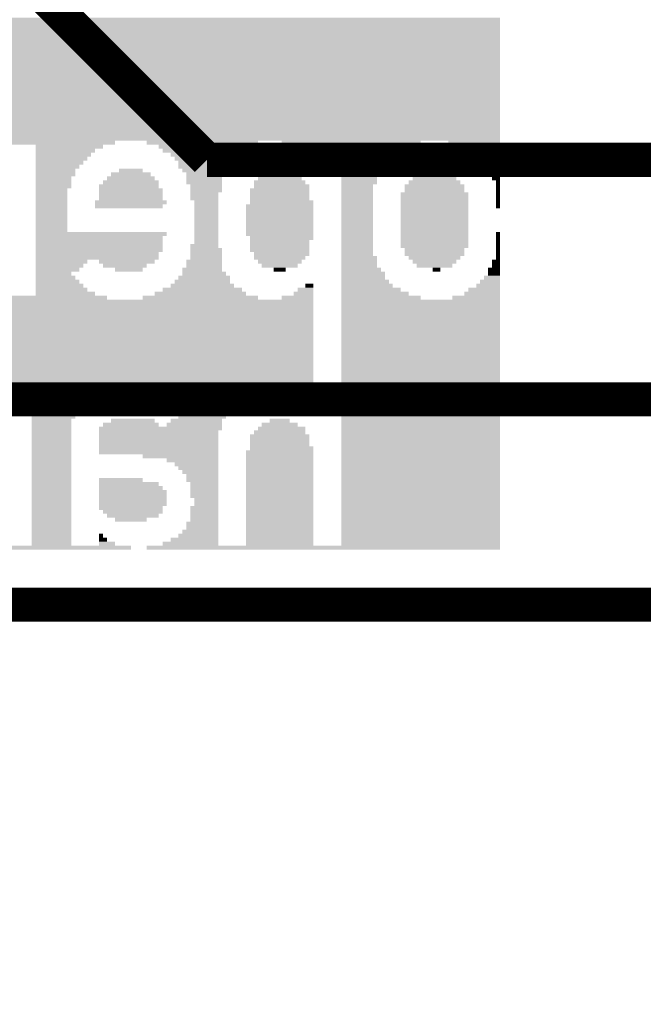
# Model space of a CAD drawing. Extents: x -3564 to 3564, y -2067 to 2176.
# Tile 14 of 21: x 40 to 222, y -2067 to -1779. Entities that reach past the tile are written whole.
import ezdxf

# ---------------------------------------------------------------- set-up
doc = ezdxf.new("R2010")
doc.units = 0
for name, color, linetype in [('BOARD_OUTLINE', 2, 'CONTINUOUS'), ('COPPER_BOTTOM', 1, 'CONTINUOUS'), ('COPPER_TOP', 3, 'CONTINUOUS'), ('SILKSCREEN_BOTTOM', 6, 'CONTINUOUS')]:
    doc.layers.add(name, color=color, linetype=linetype)

msp = doc.modelspace()

# ---------------------------------------------------------------- hatches: boundary and pattern name
at = {"layer": 'SILKSCREEN_BOTTOM'}
for points in [[(180, -1779.642913), (-261.850039, -1779.642913), (-261.850039, -1778.481417), (180, -1778.48315)], [(180, -1780.802598), (-261.850039, -1780.802598), (-261.850039, -1779.641142), (180, -1779.642874)], [(180, -1781.962323), (-261.850039, -1781.962323), (-261.850039, -1780.800866), (180, -1780.802559)], [(180, -1783.122047), (-261.850039, -1783.122047), (-261.850039, -1781.960591), (180, -1781.962283)], [(180, -1784.281732), (-261.850039, -1784.281732), (-261.850039, -1783.120315), (180, -1783.122008)], [(180, -1785.441457), (-261.850039, -1785.441457), (-261.850039, -1784.280039), (180, -1784.281693)], [(180, -1786.601181), (-261.850039, -1786.601181), (-261.850039, -1785.439764), (180, -1785.441417)], [(180, -1787.760866), (-261.850039, -1787.760866), (-261.850039, -1786.599488), (180, -1786.601142)], [(180, -1788.920591), (-261.850039, -1788.920591), (-261.850039, -1787.759213), (180, -1787.760827)], [(180, -1790.080315), (-261.850039, -1790.080315), (-261.850039, -1788.918937), (180, -1788.920551)], [(180, -1791.24), (-261.850039, -1791.24), (-261.850039, -1790.078661), (180, -1790.080276)], [(180, -1792.399724), (-261.850039, -1792.399724), (-261.850039, -1791.238386), (180, -1791.239961)], [(180, -1793.559449), (-261.850039, -1793.559449), (-261.850039, -1792.39811), (180, -1792.399685)], [(180, -1794.719134), (-261.850039, -1794.719134), (-261.850039, -1793.557835), (180, -1793.559409)], [(180, -1795.878858), (-261.850039, -1795.878858), (-261.850039, -1794.717559), (180, -1794.719094)], [(180, -1797.038583), (-261.850039, -1797.038583), (-261.850039, -1795.877283), (180, -1795.878819)], [(180, -1798.198268), (-261.850039, -1798.198268), (-261.850039, -1797.037008), (180, -1797.038543)], [(180, -1799.357992), (-261.850039, -1799.357992), (-261.850039, -1798.196732), (180, -1798.198228)], [(180, -1800.517717), (-261.850039, -1800.517717), (-261.850039, -1799.356457), (180, -1799.357953)], [(180, -1801.677402), (-261.850039, -1801.677402), (-261.850039, -1800.516181), (180, -1800.517677)], [(180, -1802.837126), (-261.850039, -1802.837126), (-261.850039, -1801.675906), (180, -1801.677362)], [(180, -1803.99685), (-261.850039, -1803.99685), (-261.850039, -1802.83563), (180, -1802.837087)], [(180, -1805.156535), (-261.850039, -1805.156535), (-261.850039, -1803.995354), (180, -1803.996811)], [(180, -1806.31626), (-261.850039, -1806.31626), (-261.850039, -1805.155079), (180, -1805.156496)], [(180, -1807.475984), (-261.850039, -1807.475984), (-261.850039, -1806.314803), (180, -1806.31622)], [(180, -1808.635669), (-261.850039, -1808.635669), (-261.850039, -1807.474528), (180, -1807.475945)], [(180, -1809.795394), (-261.850039, -1809.795394), (-261.850039, -1808.634252), (180, -1808.63563)], [(180, -1810.955118), (-261.850039, -1810.955118), (-261.850039, -1809.793976), (180, -1809.795354)], [(180, -1812.114803), (-261.850039, -1812.114803), (-261.850039, -1810.953701), (180, -1810.955079)], [(180, -1813.274528), (-261.850039, -1813.274528), (-261.850039, -1812.113425), (180, -1812.114764)], [(180, -1814.434252), (-261.850039, -1814.434252), (-261.850039, -1813.27315), (180, -1813.274488)], [(67.507992, -1815.593937), (28.077795, -1815.593937), (28.077795, -1814.432874), (67.507992, -1814.434213)], [(109.257598, -1815.593937), (76.785669, -1815.593937), (76.785669, -1814.432874), (109.257598, -1814.434213)], [(156.805748, -1815.593937), (116.215866, -1815.593937), (116.215866, -1814.432874), (156.805748, -1814.434213)], [(180, -1815.593937), (164.92374, -1815.593937), (164.92374, -1814.432874), (180, -1814.434213)], [(64.028858, -1816.753661), (44.31374, -1816.753661), (44.31374, -1815.592598), (64.028858, -1815.593898)], [(61.709409, -1817.913386), (44.31374, -1817.913386), (44.31374, -1816.752323), (61.709409, -1816.753622)], [(60.549724, -1819.073071), (44.31374, -1819.073071), (44.31374, -1817.912047), (60.549724, -1817.913346)], [(105.778465, -1816.753661), (80.264803, -1816.753661), (80.264803, -1815.592598), (105.778465, -1815.593898)], [(104.61874, -1817.913386), (81.424528, -1817.913386), (81.424528, -1816.752323), (104.61874, -1816.753622)], [(102.299331, -1819.073071), (83.743937, -1819.073071), (83.743937, -1817.912047), (102.299331, -1817.913346)], [(125.493543, -1816.753661), (119.695, -1816.753661), (119.695, -1815.592598), (125.493543, -1815.593898)], [(125.493543, -1817.913386), (122.014409, -1817.913386), (122.014409, -1816.752323), (125.493543, -1816.753622)], [(125.493543, -1819.073071), (123.174134, -1819.073071), (123.174134, -1817.912047), (125.493543, -1817.913346)], [(153.326614, -1816.753661), (133.611535, -1816.753661), (133.611535, -1815.592598), (153.326614, -1815.593898)], [(151.007205, -1817.913386), (133.611535, -1817.913386), (133.611535, -1816.752323), (151.007205, -1816.753622)], [(148.687756, -1819.073071), (133.611535, -1819.073071), (133.611535, -1817.912047), (148.687756, -1817.913346)], [(180, -1816.753661), (169.562559, -1816.753661), (169.562559, -1815.592598), (180, -1815.593898)], [(180, -1817.913386), (170.722283, -1817.913386), (170.722283, -1816.752323), (180, -1816.753622)], [(180, -1819.073071), (173.041693, -1819.073071), (173.041693, -1817.912047), (180, -1817.913346)], [(59.39, -1820.232795), (44.31374, -1820.232795), (44.31374, -1819.071772), (59.39, -1819.073031)], [(58.230276, -1821.39252), (44.31374, -1821.39252), (44.31374, -1820.231496), (58.230276, -1820.232756)], [(101.139606, -1820.232795), (84.903661, -1820.232795), (84.903661, -1819.071772), (101.139606, -1819.073031)], [(101.139606, -1821.39252), (86.063346, -1821.39252), (86.063346, -1820.231496), (101.139606, -1820.232756)], [(147.528071, -1820.232795), (133.611535, -1820.232795), (133.611535, -1819.071772), (147.528071, -1819.073031)], [(146.368346, -1821.39252), (133.611535, -1821.39252), (133.611535, -1820.231496), (146.368346, -1820.232756)], [(180, -1820.232795), (174.201417, -1820.232795), (174.201417, -1819.071772), (180, -1819.073031)], [(180, -1821.39252), (175.361142, -1821.39252), (175.361142, -1820.231496), (180, -1820.232756)], [(57.070591, -1822.552205), (44.31374, -1822.552205), (44.31374, -1821.39122), (57.070591, -1821.39248)], [(55.910866, -1823.711929), (44.31374, -1823.711929), (44.31374, -1822.550945), (55.910866, -1822.552165)], [(55.910866, -1824.871654), (44.31374, -1824.871654), (44.31374, -1823.710669), (55.910866, -1823.71189)], [(77.945394, -1824.871654), (66.348268, -1824.871654), (66.348268, -1823.710669), (77.945394, -1823.71189)], [(75.625945, -1823.711929), (68.667677, -1823.711929), (68.667677, -1822.550945), (75.625945, -1822.552165)], [(99.979882, -1822.552205), (86.063346, -1822.552205), (86.063346, -1821.39122), (99.979882, -1821.39248)], [(98.820197, -1823.711929), (87.223071, -1823.711929), (87.223071, -1822.550945), (98.820197, -1822.552165)], [(98.820197, -1824.871654), (88.382795, -1824.871654), (88.382795, -1823.710669), (98.820197, -1823.71189)], [(120.854685, -1824.871654), (110.417283, -1824.871654), (110.417283, -1823.710669), (120.854685, -1823.71189)], [(117.375551, -1823.711929), (113.896417, -1823.711929), (113.896417, -1822.550945), (117.375551, -1822.552165)], [(146.368346, -1822.552205), (133.611535, -1822.552205), (133.611535, -1821.39122), (146.368346, -1821.39248)], [(145.208622, -1823.711929), (133.611535, -1823.711929), (133.611535, -1822.550945), (145.208622, -1822.552165)], [(144.048937, -1824.871654), (133.611535, -1824.871654), (133.611535, -1823.710669), (144.048937, -1823.71189)], [(166.083425, -1824.871654), (155.646024, -1824.871654), (155.646024, -1823.710669), (166.083425, -1823.71189)], [(162.604291, -1823.711929), (160.284882, -1823.711929), (160.284882, -1822.550945), (162.604291, -1822.552165)], [(180, -1822.552205), (176.520827, -1822.552205), (176.520827, -1821.39122), (180, -1821.39248)], [(180, -1823.711929), (176.520827, -1823.711929), (176.520827, -1822.550945), (180, -1822.552165)], [(180, -1824.871654), (177.680551, -1824.871654), (177.680551, -1823.710669), (180, -1823.71189)], [(54.751142, -1826.031339), (44.31374, -1826.031339), (44.31374, -1824.870394), (54.751142, -1824.871614)], [(54.751142, -1827.191063), (44.31374, -1827.191063), (44.31374, -1826.030118), (54.751142, -1826.031299)], [(80.264803, -1827.191063), (64.028858, -1827.191063), (64.028858, -1826.030118), (80.264803, -1826.031299)], [(79.105079, -1826.031339), (65.188543, -1826.031339), (65.188543, -1824.870394), (79.105079, -1824.871614)], [(98.820197, -1826.031339), (88.382795, -1826.031339), (88.382795, -1824.870394), (98.820197, -1824.871614)], [(98.820197, -1827.191063), (88.382795, -1827.191063), (88.382795, -1826.030118), (98.820197, -1826.031299)], [(123.174134, -1827.191063), (108.097874, -1827.191063), (108.097874, -1826.030118), (123.174134, -1826.031299)], [(122.014409, -1826.031339), (109.257598, -1826.031339), (109.257598, -1824.870394), (122.014409, -1824.871614)], [(144.048937, -1826.031339), (133.611535, -1826.031339), (133.611535, -1824.870394), (144.048937, -1824.871614)], [(144.048937, -1827.191063), (133.611535, -1827.191063), (133.611535, -1826.030118), (144.048937, -1826.031299)], [(168.402874, -1827.191063), (153.326614, -1827.191063), (153.326614, -1826.030118), (168.402874, -1826.031299)], [(167.24315, -1826.031339), (154.486339, -1826.031339), (154.486339, -1824.870394), (167.24315, -1824.871614)], [(180, -1826.031339), (177.680551, -1826.031339), (177.680551, -1824.870394), (180, -1824.871614)], [(180, -1827.191063), (178.840276, -1827.191063), (178.840276, -1826.030118), (180, -1826.031299)], [(54.751142, -1828.350787), (44.31374, -1828.350787), (44.31374, -1827.189843), (54.751142, -1827.191024)], [(53.591457, -1829.510472), (44.31374, -1829.510472), (44.31374, -1828.349567), (53.591457, -1828.350748)], [(53.591457, -1830.670197), (44.31374, -1830.670197), (44.31374, -1829.509291), (53.591457, -1829.510433)], [(80.264803, -1828.350787), (62.869134, -1828.350787), (62.869134, -1827.189843), (80.264803, -1827.191024)], [(81.424528, -1829.510472), (62.869134, -1829.510472), (62.869134, -1828.349567), (81.424528, -1828.350748)], [(81.424528, -1830.670197), (62.869134, -1830.670197), (62.869134, -1829.509291), (81.424528, -1829.510433)], [(98.820197, -1828.350787), (89.54248, -1828.350787), (89.54248, -1827.189843), (98.820197, -1827.191024)], [(98.820197, -1829.510472), (89.54248, -1829.510472), (89.54248, -1828.349567), (98.820197, -1828.350748)], [(97.660472, -1830.670197), (89.54248, -1830.670197), (89.54248, -1829.509291), (97.660472, -1829.510433)], [(124.333819, -1829.510472), (106.93815, -1829.510472), (106.93815, -1828.349567), (124.333819, -1828.350748)], [(124.333819, -1830.670197), (106.93815, -1830.670197), (106.93815, -1829.509291), (124.333819, -1829.510433)], [(124.333819, -1828.350787), (108.097874, -1828.350787), (108.097874, -1827.189843), (124.333819, -1827.191024)], [(142.889213, -1828.350787), (133.611535, -1828.350787), (133.611535, -1827.189843), (142.889213, -1827.191024)], [(142.889213, -1829.510472), (133.611535, -1829.510472), (133.611535, -1828.349567), (142.889213, -1828.350748)], [(142.889213, -1830.670197), (133.611535, -1830.670197), (133.611535, -1829.509291), (142.889213, -1829.510433)], [(170.722283, -1830.670197), (151.007205, -1830.670197), (151.007205, -1829.509291), (170.722283, -1829.510433)], [(169.562559, -1828.350787), (152.16689, -1828.350787), (152.16689, -1827.189843), (169.562559, -1827.191024)], [(169.562559, -1829.510472), (152.16689, -1829.510472), (152.16689, -1828.349567), (169.562559, -1828.350748)], [(180, -1828.350787), (178.840276, -1828.350787), (178.840276, -1827.189843), (180, -1827.191024)], [(180, -1829.510472), (178.840276, -1829.510472), (178.840276, -1828.349567), (180, -1828.350748)], [(180, -1830.670197), (178.840276, -1830.670197), (178.840276, -1829.509291), (180, -1829.510433)], [(53.591457, -1831.829921), (44.31374, -1831.829921), (44.31374, -1830.669016), (53.591457, -1830.670157)], [(53.591457, -1832.989606), (44.31374, -1832.989606), (44.31374, -1831.82874), (53.591457, -1831.829882)], [(82.584213, -1832.989606), (61.709409, -1832.989606), (61.709409, -1831.82874), (82.584213, -1831.829882)], [(81.424528, -1831.829921), (62.869134, -1831.829921), (62.869134, -1830.669016), (81.424528, -1830.670157)], [(97.660472, -1831.829921), (89.54248, -1831.829921), (89.54248, -1830.669016), (97.660472, -1830.670157)], [(97.660472, -1832.989606), (90.702205, -1832.989606), (90.702205, -1831.82874), (97.660472, -1831.829882)], [(124.333819, -1831.829921), (106.93815, -1831.829921), (106.93815, -1830.669016), (124.333819, -1830.670157)], [(125.493543, -1832.989606), (106.93815, -1832.989606), (106.93815, -1831.82874), (125.493543, -1831.829882)], [(142.889213, -1831.829921), (133.611535, -1831.829921), (133.611535, -1830.669016), (142.889213, -1830.670157)], [(142.889213, -1832.989606), (133.611535, -1832.989606), (133.611535, -1831.82874), (142.889213, -1831.829882)], [(170.722283, -1831.829921), (151.007205, -1831.829921), (151.007205, -1830.669016), (170.722283, -1830.670157)], [(170.722283, -1832.989606), (151.007205, -1832.989606), (151.007205, -1831.82874), (170.722283, -1831.829882)], [(180, -1831.829921), (178.840276, -1831.829921), (178.840276, -1830.669016), (180, -1830.670157)], [(180, -1832.989606), (178.840276, -1832.989606), (178.840276, -1831.82874), (180, -1831.829882)], [(53.591457, -1834.149331), (44.31374, -1834.149331), (44.31374, -1832.988465), (53.591457, -1832.989567)], [(53.591457, -1835.309055), (44.31374, -1835.309055), (44.31374, -1834.148189), (53.591457, -1834.149291)], [(53.591457, -1836.46874), (44.31374, -1836.46874), (44.31374, -1835.307913), (53.591457, -1835.309016)], [(81.424528, -1834.149331), (61.709409, -1834.149331), (61.709409, -1832.988465), (81.424528, -1832.989567)], [(97.660472, -1834.149331), (90.702205, -1834.149331), (90.702205, -1832.988465), (97.660472, -1832.989567)], [(97.660472, -1835.309055), (90.702205, -1835.309055), (90.702205, -1834.148189), (97.660472, -1834.149291)], [(97.660472, -1836.46874), (90.702205, -1836.46874), (90.702205, -1835.307913), (97.660472, -1835.309016)], [(125.493543, -1834.149331), (105.778465, -1834.149331), (105.778465, -1832.988465), (125.493543, -1832.989567)], [(125.493543, -1835.309055), (105.778465, -1835.309055), (105.778465, -1834.148189), (125.493543, -1834.149291)], [(125.493543, -1836.46874), (105.778465, -1836.46874), (105.778465, -1835.307913), (125.493543, -1835.309016)], [(142.889213, -1834.149331), (133.611535, -1834.149331), (133.611535, -1832.988465), (142.889213, -1832.989567)], [(142.889213, -1835.309055), (133.611535, -1835.309055), (133.611535, -1834.148189), (142.889213, -1834.149291)], [(142.889213, -1836.46874), (133.611535, -1836.46874), (133.611535, -1835.307913), (142.889213, -1835.309016)], [(170.722283, -1834.149331), (151.007205, -1834.149331), (151.007205, -1832.988465), (170.722283, -1832.989567)], [(170.722283, -1835.309055), (151.007205, -1835.309055), (151.007205, -1834.148189), (170.722283, -1834.149291)], [(170.722283, -1836.46874), (151.007205, -1836.46874), (151.007205, -1835.307913), (170.722283, -1835.309016)], [(180, -1834.149331), (178.840276, -1834.149331), (178.840276, -1832.988465), (180, -1832.989567)], [(53.591457, -1837.628465), (44.31374, -1837.628465), (44.31374, -1836.467638), (53.591457, -1836.468701)], [(53.591457, -1838.788189), (44.31374, -1838.788189), (44.31374, -1837.627362), (53.591457, -1837.628425)], [(97.660472, -1837.628465), (90.702205, -1837.628465), (90.702205, -1836.467638), (97.660472, -1836.468701)], [(97.660472, -1838.788189), (90.702205, -1838.788189), (90.702205, -1837.627362), (97.660472, -1837.628425)], [(125.493543, -1837.628465), (105.778465, -1837.628465), (105.778465, -1836.467638), (125.493543, -1836.468701)], [(125.493543, -1838.788189), (105.778465, -1838.788189), (105.778465, -1837.627362), (125.493543, -1837.628425)], [(142.889213, -1837.628465), (133.611535, -1837.628465), (133.611535, -1836.467638), (142.889213, -1836.468701)], [(142.889213, -1838.788189), (133.611535, -1838.788189), (133.611535, -1837.627362), (142.889213, -1837.628425)], [(170.722283, -1837.628465), (151.007205, -1837.628465), (151.007205, -1836.467638), (170.722283, -1836.468701)], [(170.722283, -1838.788189), (151.007205, -1838.788189), (151.007205, -1837.627362), (170.722283, -1837.628425)], [(53.591457, -1839.947874), (44.31374, -1839.947874), (44.31374, -1838.787087), (53.591457, -1838.78815)], [(53.591457, -1841.107598), (44.31374, -1841.107598), (44.31374, -1839.946811), (53.591457, -1839.947835)], [(82.584213, -1842.267323), (44.31374, -1842.267323), (44.31374, -1841.106535), (82.584213, -1841.107559)], [(97.660472, -1839.947874), (90.702205, -1839.947874), (90.702205, -1838.787087), (97.660472, -1838.78815)], [(97.660472, -1841.107598), (90.702205, -1841.107598), (90.702205, -1839.946811), (97.660472, -1839.947835)], [(97.660472, -1842.267323), (90.702205, -1842.267323), (90.702205, -1841.106535), (97.660472, -1841.107559)], [(125.493543, -1839.947874), (105.778465, -1839.947874), (105.778465, -1838.787087), (125.493543, -1838.78815)], [(125.493543, -1841.107598), (105.778465, -1841.107598), (105.778465, -1839.946811), (125.493543, -1839.947835)], [(125.493543, -1842.267323), (105.778465, -1842.267323), (105.778465, -1841.106535), (125.493543, -1841.107559)], [(142.889213, -1839.947874), (133.611535, -1839.947874), (133.611535, -1838.787087), (142.889213, -1838.78815)], [(142.889213, -1841.107598), (133.611535, -1841.107598), (133.611535, -1839.946811), (142.889213, -1839.947835)], [(142.889213, -1842.267323), (133.611535, -1842.267323), (133.611535, -1841.106535), (142.889213, -1841.107559)], [(170.722283, -1839.947874), (151.007205, -1839.947874), (151.007205, -1838.787087), (170.722283, -1838.78815)], [(170.722283, -1841.107598), (151.007205, -1841.107598), (151.007205, -1839.946811), (170.722283, -1839.947835)], [(170.722283, -1842.267323), (151.007205, -1842.267323), (151.007205, -1841.106535), (170.722283, -1841.107559)], [(180, -1842.267323), (178.840276, -1842.267323), (178.840276, -1841.106535), (180, -1841.107559)], [(81.424528, -1843.427008), (44.31374, -1843.427008), (44.31374, -1842.26626), (81.424528, -1842.267283)], [(81.424528, -1844.586732), (44.31374, -1844.586732), (44.31374, -1843.425984), (81.424528, -1843.426969)], [(97.660472, -1843.427008), (90.702205, -1843.427008), (90.702205, -1842.26626), (97.660472, -1842.267283)], [(97.660472, -1844.586732), (90.702205, -1844.586732), (90.702205, -1843.425984), (97.660472, -1843.426969)], [(125.493543, -1843.427008), (106.93815, -1843.427008), (106.93815, -1842.26626), (125.493543, -1842.267283)], [(124.333819, -1844.586732), (106.93815, -1844.586732), (106.93815, -1843.425984), (124.333819, -1843.426969)], [(142.889213, -1843.427008), (133.611535, -1843.427008), (133.611535, -1842.26626), (142.889213, -1842.267283)], [(142.889213, -1844.586732), (133.611535, -1844.586732), (133.611535, -1843.425984), (142.889213, -1843.426969)], [(170.722283, -1843.427008), (151.007205, -1843.427008), (151.007205, -1842.26626), (170.722283, -1842.267283)], [(170.722283, -1844.586732), (151.007205, -1844.586732), (151.007205, -1843.425984), (170.722283, -1843.426969)], [(180, -1843.427008), (178.840276, -1843.427008), (178.840276, -1842.26626), (180, -1842.267283)], [(180, -1844.586732), (178.840276, -1844.586732), (178.840276, -1843.425984), (180, -1843.426969)], [(81.424528, -1845.746457), (44.31374, -1845.746457), (44.31374, -1844.585709), (81.424528, -1844.586693)], [(81.424528, -1846.906142), (44.31374, -1846.906142), (44.31374, -1845.745433), (81.424528, -1845.746417)], [(80.264803, -1848.065866), (44.31374, -1848.065866), (44.31374, -1846.905157), (80.264803, -1846.906102)], [(97.660472, -1845.746457), (89.54248, -1845.746457), (89.54248, -1844.585709), (97.660472, -1844.586693)], [(98.820197, -1846.906142), (89.54248, -1846.906142), (89.54248, -1845.745433), (98.820197, -1845.746417)], [(98.820197, -1848.065866), (89.54248, -1848.065866), (89.54248, -1846.905157), (98.820197, -1846.906102)], [(124.333819, -1845.746457), (106.93815, -1845.746457), (106.93815, -1844.585709), (124.333819, -1844.586693)], [(124.333819, -1846.906142), (106.93815, -1846.906142), (106.93815, -1845.745433), (124.333819, -1845.746417)], [(124.333819, -1848.065866), (108.097874, -1848.065866), (108.097874, -1846.905157), (124.333819, -1846.906102)], [(142.889213, -1845.746457), (133.611535, -1845.746457), (133.611535, -1844.585709), (142.889213, -1844.586693)], [(142.889213, -1846.906142), (133.611535, -1846.906142), (133.611535, -1845.745433), (142.889213, -1845.746417)], [(142.889213, -1848.065866), (133.611535, -1848.065866), (133.611535, -1846.905157), (142.889213, -1846.906102)], [(170.722283, -1845.746457), (151.007205, -1845.746457), (151.007205, -1844.585709), (170.722283, -1844.586693)], [(169.562559, -1846.906142), (152.16689, -1846.906142), (152.16689, -1845.745433), (169.562559, -1845.746417)], [(169.562559, -1848.065866), (152.16689, -1848.065866), (152.16689, -1846.905157), (169.562559, -1846.906102)], [(180, -1845.746457), (178.840276, -1845.746457), (178.840276, -1844.585709), (180, -1844.586693)], [(180, -1846.906142), (178.840276, -1846.906142), (178.840276, -1845.745433), (180, -1845.746417)], [(180, -1848.065866), (178.840276, -1848.065866), (178.840276, -1846.905157), (180, -1846.906102)], [(80.264803, -1849.225591), (44.31374, -1849.225591), (44.31374, -1848.064882), (80.264803, -1848.065827)], [(59.39, -1850.385276), (44.31374, -1850.385276), (44.31374, -1849.224606), (59.39, -1849.225551)], [(79.105079, -1850.385276), (62.869134, -1850.385276), (62.869134, -1849.224606), (79.105079, -1849.225551)], [(98.820197, -1850.385276), (88.382795, -1850.385276), (88.382795, -1849.224606), (98.820197, -1849.225551)], [(98.820197, -1849.225591), (89.54248, -1849.225591), (89.54248, -1848.064882), (98.820197, -1848.065827)], [(123.174134, -1849.225591), (108.097874, -1849.225591), (108.097874, -1848.064882), (123.174134, -1848.065827)], [(122.014409, -1850.385276), (109.257598, -1850.385276), (109.257598, -1849.224606), (122.014409, -1849.225551)], [(144.048937, -1849.225591), (133.611535, -1849.225591), (133.611535, -1848.064882), (144.048937, -1848.065827)], [(144.048937, -1850.385276), (133.611535, -1850.385276), (133.611535, -1849.224606), (144.048937, -1849.225551)], [(168.402874, -1849.225591), (153.326614, -1849.225591), (153.326614, -1848.064882), (168.402874, -1848.065827)], [(167.24315, -1850.385276), (154.486339, -1850.385276), (154.486339, -1849.224606), (167.24315, -1849.225551)], [(180, -1850.385276), (177.680551, -1850.385276), (177.680551, -1849.224606), (180, -1849.225551)], [(180, -1849.225591), (178.840276, -1849.225591), (178.840276, -1848.064882), (180, -1848.065827)], [(58.230276, -1851.545), (44.31374, -1851.545), (44.31374, -1850.384331), (58.230276, -1850.385236)], [(57.070591, -1852.704724), (44.31374, -1852.704724), (44.31374, -1851.544055), (57.070591, -1851.544961)], [(54.751142, -1853.864409), (44.31374, -1853.864409), (44.31374, -1852.70378), (54.751142, -1852.704685)], [(76.785669, -1851.545), (64.028858, -1851.545), (64.028858, -1850.384331), (76.785669, -1850.385236)], [(75.625945, -1852.704724), (67.507992, -1852.704724), (67.507992, -1851.544055), (75.625945, -1851.544961)], [(98.820197, -1852.704724), (87.223071, -1852.704724), (87.223071, -1851.544055), (98.820197, -1851.544961)], [(99.979882, -1853.864409), (87.223071, -1853.864409), (87.223071, -1852.70378), (99.979882, -1852.704685)], [(98.820197, -1851.545), (88.382795, -1851.545), (88.382795, -1850.384331), (98.820197, -1850.385236)], [(120.854685, -1851.545), (110.417283, -1851.545), (110.417283, -1850.384331), (120.854685, -1850.385236)], [(117.375551, -1852.704724), (113.896417, -1852.704724), (113.896417, -1851.544055), (117.375551, -1851.544961)], [(144.048937, -1851.545), (133.611535, -1851.545), (133.611535, -1850.384331), (144.048937, -1850.385236)], [(145.208622, -1852.704724), (133.611535, -1852.704724), (133.611535, -1851.544055), (145.208622, -1851.544961)], [(146.368346, -1853.864409), (133.611535, -1853.864409), (133.611535, -1852.70378), (146.368346, -1852.704685)], [(166.083425, -1851.545), (155.646024, -1851.545), (155.646024, -1850.384331), (166.083425, -1850.385236)], [(162.604291, -1852.704724), (160.284882, -1852.704724), (160.284882, -1851.544055), (162.604291, -1851.544961)], [(180, -1852.704724), (176.520827, -1852.704724), (176.520827, -1851.544055), (180, -1851.544961)], [(180, -1853.864409), (176.520827, -1853.864409), (176.520827, -1852.70378), (180, -1852.704685)], [(180, -1851.545), (177.680551, -1851.545), (177.680551, -1850.384331), (180, -1850.385236)], [(55.910866, -1855.024134), (44.31374, -1855.024134), (44.31374, -1853.863504), (55.910866, -1853.86437)], [(57.070591, -1856.183858), (44.31374, -1856.183858), (44.31374, -1855.023228), (57.070591, -1855.024094)], [(101.139606, -1856.183858), (84.903661, -1856.183858), (84.903661, -1855.023228), (101.139606, -1855.024094)], [(101.139606, -1855.024134), (86.063346, -1855.024134), (86.063346, -1853.863504), (101.139606, -1853.86437)], [(146.368346, -1855.024134), (133.611535, -1855.024134), (133.611535, -1853.863504), (146.368346, -1853.86437)], [(147.528071, -1856.183858), (133.611535, -1856.183858), (133.611535, -1855.023228), (147.528071, -1855.024094)], [(180, -1856.183858), (174.201417, -1856.183858), (174.201417, -1855.023228), (180, -1855.024094)], [(180, -1855.024134), (175.361142, -1855.024134), (175.361142, -1853.863504), (180, -1853.86437)], [(58.230276, -1857.343543), (44.31374, -1857.343543), (44.31374, -1856.182953), (58.230276, -1856.183819)], [(59.39, -1858.503268), (44.31374, -1858.503268), (44.31374, -1857.342677), (59.39, -1857.343504)], [(61.709409, -1859.662992), (44.31374, -1859.662992), (44.31374, -1858.502402), (61.709409, -1858.503228)], [(105.778465, -1859.662992), (79.105079, -1859.662992), (79.105079, -1858.502402), (105.778465, -1858.503228)], [(104.61874, -1858.503268), (81.424528, -1858.503268), (81.424528, -1857.342677), (104.61874, -1857.343504)], [(102.299331, -1857.343543), (83.743937, -1857.343543), (83.743937, -1856.182953), (102.299331, -1856.183819)], [(125.493543, -1859.662992), (119.695, -1859.662992), (119.695, -1858.502402), (125.493543, -1858.503228)], [(125.493543, -1858.503268), (120.854685, -1858.503268), (120.854685, -1857.342677), (125.493543, -1857.343504)], [(125.493543, -1857.343543), (123.174134, -1857.343543), (123.174134, -1856.182953), (125.493543, -1856.183819)], [(148.687756, -1857.343543), (133.611535, -1857.343543), (133.611535, -1856.182953), (148.687756, -1856.183819)], [(151.007205, -1858.503268), (133.611535, -1858.503268), (133.611535, -1857.342677), (151.007205, -1857.343504)], [(153.326614, -1859.662992), (133.611535, -1859.662992), (133.611535, -1858.502402), (153.326614, -1858.503228)], [(180, -1859.662992), (169.562559, -1859.662992), (169.562559, -1858.502402), (180, -1858.503228)], [(180, -1858.503268), (170.722283, -1858.503268), (170.722283, -1857.342677), (180, -1857.343504)], [(180, -1857.343543), (173.041693, -1857.343543), (173.041693, -1856.182953), (180, -1856.183819)], [(125.493543, -1861.982402), (-261.850039, -1861.982402), (-261.850039, -1860.82185), (125.493543, -1860.822638)], [(65.188543, -1860.822677), (-31.067441, -1860.822677), (-31.067441, -1859.662126), (65.188543, -1859.662953)], [(109.257598, -1860.822677), (75.625945, -1860.822677), (75.625945, -1859.662126), (109.257598, -1859.662953)], [(125.493543, -1860.822677), (116.215866, -1860.822677), (116.215866, -1859.662126), (125.493543, -1859.662953)], [(156.805748, -1860.822677), (133.611535, -1860.822677), (133.611535, -1859.662126), (156.805748, -1859.662953)], [(180, -1861.982402), (133.611535, -1861.982402), (133.611535, -1860.82185), (180, -1860.822638)], [(180, -1860.822677), (166.083425, -1860.822677), (166.083425, -1859.662126), (180, -1859.662953)], [(125.493543, -1863.142126), (-261.850039, -1863.142126), (-261.850039, -1861.981575), (125.493543, -1861.982362)], [(125.493543, -1864.301811), (-261.850039, -1864.301811), (-261.850039, -1863.141299), (125.493543, -1863.142087)], [(125.493543, -1865.461535), (-261.850039, -1865.461535), (-261.850039, -1864.301024), (125.493543, -1864.301772)], [(180, -1863.142126), (133.611535, -1863.142126), (133.611535, -1861.981575), (180, -1861.982362)], [(180, -1864.301811), (133.611535, -1864.301811), (133.611535, -1863.141299), (180, -1863.142087)], [(180, -1865.461535), (133.611535, -1865.461535), (133.611535, -1864.301024), (180, -1864.301772)], [(125.493543, -1866.62126), (-261.850039, -1866.62126), (-261.850039, -1865.460748), (125.493543, -1865.461496)], [(125.493543, -1867.780945), (-261.850039, -1867.780945), (-261.850039, -1866.620472), (125.493543, -1866.62122)], [(180, -1866.62126), (133.611535, -1866.62126), (133.611535, -1865.460748), (180, -1865.461496)], [(180, -1867.780945), (133.611535, -1867.780945), (133.611535, -1866.620472), (180, -1866.62122)], [(125.493543, -1868.940669), (-261.850039, -1868.940669), (-261.850039, -1867.780197), (125.493543, -1867.780906)], [(125.493543, -1870.100394), (-15.99122, -1870.100394), (-15.99122, -1868.939921), (125.493543, -1868.94063)], [(180, -1868.940669), (133.611535, -1868.940669), (133.611535, -1867.780197), (180, -1867.780906)], [(180, -1870.100394), (133.611535, -1870.100394), (133.611535, -1868.939921), (180, -1868.94063)], [(125.493543, -1871.260079), (-15.99122, -1871.260079), (-15.99122, -1870.099646), (125.493543, -1870.100354)], [(125.493543, -1872.419803), (-15.99122, -1872.419803), (-15.99122, -1871.25937), (125.493543, -1871.260039)], [(125.493543, -1873.579528), (-15.99122, -1873.579528), (-15.99122, -1872.419094), (125.493543, -1872.419764)], [(180, -1871.260079), (133.611535, -1871.260079), (133.611535, -1870.099646), (180, -1870.100354)], [(180, -1872.419803), (133.611535, -1872.419803), (133.611535, -1871.25937), (180, -1871.260039)], [(180, -1873.579528), (133.611535, -1873.579528), (133.611535, -1872.419094), (180, -1872.419764)], [(125.493543, -1874.739213), (-15.99122, -1874.739213), (-15.99122, -1873.578819), (125.493543, -1873.579488)], [(125.493543, -1875.898937), (-15.99122, -1875.898937), (-15.99122, -1874.738543), (125.493543, -1874.739173)], [(180, -1874.739213), (133.611535, -1874.739213), (133.611535, -1873.578819), (180, -1873.579488)], [(180, -1875.898937), (133.611535, -1875.898937), (133.611535, -1874.738543), (180, -1874.739173)], [(125.493543, -1877.058661), (-15.99122, -1877.058661), (-15.99122, -1875.898268), (125.493543, -1875.898898)], [(125.493543, -1878.218346), (-15.99122, -1878.218346), (-15.99122, -1877.057992), (125.493543, -1877.058622)], [(125.493543, -1879.378071), (-15.99122, -1879.378071), (-15.99122, -1878.217717), (125.493543, -1878.218307)], [(180, -1877.058661), (133.611535, -1877.058661), (133.611535, -1875.898268), (180, -1875.898898)], [(180, -1878.218346), (133.611535, -1878.218346), (133.611535, -1877.057992), (180, -1877.058622)], [(180, -1879.378071), (133.611535, -1879.378071), (133.611535, -1878.217717), (180, -1878.218307)], [(125.493543, -1880.537795), (-15.99122, -1880.537795), (-15.99122, -1879.377441), (125.493543, -1879.378031)], [(125.493543, -1881.69748), (-15.99122, -1881.69748), (-15.99122, -1880.537165), (125.493543, -1880.537756)], [(180, -1880.537795), (133.611535, -1880.537795), (133.611535, -1879.377441), (180, -1879.378031)], [(180, -1881.69748), (133.611535, -1881.69748), (133.611535, -1880.537165), (180, -1880.537756)], [(125.493543, -1882.857205), (-15.99122, -1882.857205), (-15.99122, -1881.69689), (125.493543, -1881.697441)], [(125.493543, -1884.016929), (-15.99122, -1884.016929), (-15.99122, -1882.856614), (125.493543, -1882.857165)], [(125.493543, -1885.176614), (-15.99122, -1885.176614), (-15.99122, -1884.016339), (125.493543, -1884.01689)], [(180, -1882.857205), (133.611535, -1882.857205), (133.611535, -1881.69689), (180, -1881.697441)], [(180, -1884.016929), (133.611535, -1884.016929), (133.611535, -1882.856614), (180, -1882.857165)], [(180, -1885.176614), (133.611535, -1885.176614), (133.611535, -1884.016339), (180, -1884.01689)], [(125.493543, -1886.336339), (-15.99122, -1886.336339), (-15.99122, -1885.176063), (125.493543, -1885.176575)], [(125.493543, -1887.496063), (-15.99122, -1887.496063), (-15.99122, -1886.335787), (125.493543, -1886.336299)], [(180, -1886.336339), (133.611535, -1886.336339), (133.611535, -1885.176063), (180, -1885.176575)], [(180, -1887.496063), (133.611535, -1887.496063), (133.611535, -1886.335787), (180, -1886.336299)], [(65.188543, -1888.655748), (43.154055, -1888.655748), (43.154055, -1887.495512), (65.188543, -1887.496024)], [(61.709409, -1889.815472), (43.154055, -1889.815472), (43.154055, -1888.655236), (61.709409, -1888.655709)], [(59.39, -1890.975197), (43.154055, -1890.975197), (43.154055, -1889.814961), (59.39, -1889.815433)], [(108.097874, -1888.655748), (79.105079, -1888.655748), (79.105079, -1887.495512), (108.097874, -1887.496024)], [(105.778465, -1889.815472), (82.584213, -1889.815472), (82.584213, -1888.655236), (105.778465, -1888.655709)], [(103.459016, -1890.975197), (84.903661, -1890.975197), (84.903661, -1889.814961), (103.459016, -1889.815433)], [(125.493543, -1888.655748), (117.375551, -1888.655748), (117.375551, -1887.495512), (125.493543, -1887.496024)], [(125.493543, -1889.815472), (120.854685, -1889.815472), (120.854685, -1888.655236), (125.493543, -1888.655709)], [(125.493543, -1890.975197), (122.014409, -1890.975197), (122.014409, -1889.814961), (125.493543, -1889.815433)], [(180, -1888.655748), (133.611535, -1888.655748), (133.611535, -1887.495512), (180, -1887.496024)], [(180, -1889.815472), (133.611535, -1889.815472), (133.611535, -1888.655236), (180, -1888.655709)], [(180, -1890.975197), (133.611535, -1890.975197), (133.611535, -1889.814961), (180, -1889.815433)], [(58.230276, -1892.134882), (43.154055, -1892.134882), (43.154055, -1890.974685), (58.230276, -1890.975157)], [(57.070591, -1893.294606), (43.154055, -1893.294606), (43.154055, -1892.134409), (57.070591, -1892.134843)], [(102.299331, -1892.134882), (86.063346, -1892.134882), (86.063346, -1890.974685), (102.299331, -1890.975157)], [(101.139606, -1893.294606), (87.223071, -1893.294606), (87.223071, -1892.134409), (101.139606, -1892.134843)], [(125.493543, -1892.134882), (123.174134, -1892.134882), (123.174134, -1890.974685), (125.493543, -1890.975157)], [(180, -1892.134882), (133.611535, -1892.134882), (133.611535, -1890.974685), (180, -1890.975157)], [(180, -1893.294606), (133.611535, -1893.294606), (133.611535, -1892.134409), (180, -1892.134843)], [(55.910866, -1894.454331), (43.154055, -1894.454331), (43.154055, -1893.294134), (55.910866, -1893.294567)], [(55.910866, -1895.614016), (43.154055, -1895.614016), (43.154055, -1894.453858), (55.910866, -1894.454291)], [(54.751142, -1896.77374), (43.154055, -1896.77374), (43.154055, -1895.613583), (54.751142, -1895.613976)], [(79.105079, -1896.77374), (66.348268, -1896.77374), (66.348268, -1895.613583), (79.105079, -1895.613976)], [(98.820197, -1896.77374), (83.743937, -1896.77374), (83.743937, -1895.613583), (98.820197, -1895.613976)], [(99.979882, -1895.614016), (86.063346, -1895.614016), (86.063346, -1894.453858), (99.979882, -1894.454291)], [(99.979882, -1894.454331), (87.223071, -1894.454331), (87.223071, -1893.294134), (99.979882, -1893.294567)], [(118.535276, -1896.77374), (112.736732, -1896.77374), (112.736732, -1895.613583), (118.535276, -1895.613976)], [(180, -1894.454331), (133.611535, -1894.454331), (133.611535, -1893.294134), (180, -1893.294567)], [(180, -1895.614016), (133.611535, -1895.614016), (133.611535, -1894.453858), (180, -1894.454291)], [(180, -1896.77374), (133.611535, -1896.77374), (133.611535, -1895.613583), (180, -1895.613976)], [(54.751142, -1897.933465), (43.154055, -1897.933465), (43.154055, -1896.773307), (54.751142, -1896.773701)], [(54.751142, -1899.09315), (43.154055, -1899.09315), (43.154055, -1897.933031), (54.751142, -1897.933425)], [(98.820197, -1899.09315), (62.869134, -1899.09315), (62.869134, -1897.933031), (98.820197, -1897.933425)], [(80.264803, -1897.933465), (64.028858, -1897.933465), (64.028858, -1896.773307), (80.264803, -1896.773701)], [(98.820197, -1897.933465), (82.584213, -1897.933465), (82.584213, -1896.773307), (98.820197, -1896.773701)], [(123.174134, -1899.09315), (109.257598, -1899.09315), (109.257598, -1897.933031), (123.174134, -1897.933425)], [(120.854685, -1897.933465), (110.417283, -1897.933465), (110.417283, -1896.773307), (120.854685, -1896.773701)], [(180, -1897.933465), (133.611535, -1897.933465), (133.611535, -1896.773307), (180, -1896.773701)], [(180, -1899.09315), (133.611535, -1899.09315), (133.611535, -1897.933031), (180, -1897.933425)], [(54.751142, -1900.252874), (43.154055, -1900.252874), (43.154055, -1899.092756), (54.751142, -1899.09311)], [(54.751142, -1901.412598), (43.154055, -1901.412598), (43.154055, -1900.25248), (54.751142, -1900.252835)], [(54.751142, -1902.572283), (43.154055, -1902.572283), (43.154055, -1901.412205), (54.751142, -1901.412559)], [(97.660472, -1900.252874), (62.869134, -1900.252874), (62.869134, -1899.092756), (97.660472, -1899.09311)], [(97.660472, -1901.412598), (62.869134, -1901.412598), (62.869134, -1900.25248), (97.660472, -1900.252835)], [(97.660472, -1902.572283), (62.869134, -1902.572283), (62.869134, -1901.412205), (97.660472, -1901.412559)], [(124.333819, -1901.412598), (106.93815, -1901.412598), (106.93815, -1900.25248), (124.333819, -1900.252835)], [(124.333819, -1902.572283), (106.93815, -1902.572283), (106.93815, -1901.412205), (124.333819, -1901.412559)], [(123.174134, -1900.252874), (108.097874, -1900.252874), (108.097874, -1899.092756), (123.174134, -1899.09311)], [(180, -1900.252874), (133.611535, -1900.252874), (133.611535, -1899.092756), (180, -1899.09311)], [(180, -1901.412598), (133.611535, -1901.412598), (133.611535, -1900.25248), (180, -1900.252835)], [(180, -1902.572283), (133.611535, -1902.572283), (133.611535, -1901.412205), (180, -1901.412559)], [(54.751142, -1903.732008), (43.154055, -1903.732008), (43.154055, -1902.571929), (54.751142, -1902.572244)], [(54.751142, -1904.891732), (43.154055, -1904.891732), (43.154055, -1903.731654), (54.751142, -1903.731969)], [(97.660472, -1903.732008), (62.869134, -1903.732008), (62.869134, -1902.571929), (97.660472, -1902.572244)], [(97.660472, -1904.891732), (62.869134, -1904.891732), (62.869134, -1903.731654), (97.660472, -1903.731969)], [(124.333819, -1903.732008), (106.93815, -1903.732008), (106.93815, -1902.571929), (124.333819, -1902.572244)], [(125.493543, -1904.891732), (106.93815, -1904.891732), (106.93815, -1903.731654), (125.493543, -1903.731969)], [(180, -1903.732008), (133.611535, -1903.732008), (133.611535, -1902.571929), (180, -1902.572244)], [(180, -1904.891732), (133.611535, -1904.891732), (133.611535, -1903.731654), (180, -1903.731969)], [(54.751142, -1906.051417), (43.154055, -1906.051417), (43.154055, -1904.891378), (54.751142, -1904.891693)], [(54.751142, -1907.211142), (43.154055, -1907.211142), (43.154055, -1906.051102), (54.751142, -1906.051378)], [(54.751142, -1908.370866), (43.154055, -1908.370866), (43.154055, -1907.210827), (54.751142, -1907.211102)], [(97.660472, -1906.051417), (62.869134, -1906.051417), (62.869134, -1904.891378), (97.660472, -1904.891693)], [(97.660472, -1907.211142), (75.625945, -1907.211142), (75.625945, -1906.051102), (97.660472, -1906.051378)], [(97.660472, -1908.370866), (82.584213, -1908.370866), (82.584213, -1907.210827), (97.660472, -1907.211102)], [(125.493543, -1906.051417), (105.778465, -1906.051417), (105.778465, -1904.891378), (125.493543, -1904.891693)], [(125.493543, -1907.211142), (105.778465, -1907.211142), (105.778465, -1906.051102), (125.493543, -1906.051378)], [(125.493543, -1908.370866), (105.778465, -1908.370866), (105.778465, -1907.210827), (125.493543, -1907.211102)], [(180, -1906.051417), (133.611535, -1906.051417), (133.611535, -1904.891378), (180, -1904.891693)], [(180, -1907.211142), (133.611535, -1907.211142), (133.611535, -1906.051102), (180, -1906.051378)], [(180, -1908.370866), (133.611535, -1908.370866), (133.611535, -1907.210827), (180, -1907.211102)], [(54.751142, -1909.530551), (43.154055, -1909.530551), (43.154055, -1908.370551), (54.751142, -1908.370827)], [(54.751142, -1910.690276), (43.154055, -1910.690276), (43.154055, -1909.530276), (54.751142, -1909.530512)], [(97.660472, -1909.530551), (84.903661, -1909.530551), (84.903661, -1908.370551), (97.660472, -1908.370827)], [(97.660472, -1910.690276), (86.063346, -1910.690276), (86.063346, -1909.530276), (97.660472, -1909.530512)], [(125.493543, -1909.530551), (105.778465, -1909.530551), (105.778465, -1908.370551), (125.493543, -1908.370827)], [(125.493543, -1910.690276), (105.778465, -1910.690276), (105.778465, -1909.530276), (125.493543, -1909.530512)], [(180, -1909.530551), (133.611535, -1909.530551), (133.611535, -1908.370551), (180, -1908.370827)], [(180, -1910.690276), (133.611535, -1910.690276), (133.611535, -1909.530276), (180, -1909.530512)], [(54.751142, -1911.85), (43.154055, -1911.85), (43.154055, -1910.69), (54.751142, -1910.690236)], [(54.751142, -1913.009685), (43.154055, -1913.009685), (43.154055, -1911.849724), (54.751142, -1911.849961)], [(54.751142, -1914.169409), (43.154055, -1914.169409), (43.154055, -1913.009449), (54.751142, -1913.009646)], [(75.625945, -1914.169409), (62.869134, -1914.169409), (62.869134, -1913.009449), (75.625945, -1913.009646)], [(97.660472, -1911.85), (87.223071, -1911.85), (87.223071, -1910.69), (97.660472, -1910.690236)], [(97.660472, -1913.009685), (88.382795, -1913.009685), (88.382795, -1911.849724), (97.660472, -1911.849961)], [(97.660472, -1914.169409), (88.382795, -1914.169409), (88.382795, -1913.009449), (97.660472, -1913.009646)], [(125.493543, -1911.85), (105.778465, -1911.85), (105.778465, -1910.69), (125.493543, -1910.690236)], [(125.493543, -1913.009685), (105.778465, -1913.009685), (105.778465, -1911.849724), (125.493543, -1911.849961)], [(125.493543, -1914.169409), (105.778465, -1914.169409), (105.778465, -1913.009449), (125.493543, -1913.009646)], [(180, -1911.85), (133.611535, -1911.85), (133.611535, -1910.69), (180, -1910.690236)], [(180, -1913.009685), (133.611535, -1913.009685), (133.611535, -1911.849724), (180, -1911.849961)], [(180, -1914.169409), (133.611535, -1914.169409), (133.611535, -1913.009449), (180, -1913.009646)], [(54.751142, -1915.329134), (43.154055, -1915.329134), (43.154055, -1914.169173), (54.751142, -1914.16937)], [(54.751142, -1916.488819), (43.154055, -1916.488819), (43.154055, -1915.328898), (54.751142, -1915.329094)], [(80.264803, -1915.329134), (62.869134, -1915.329134), (62.869134, -1914.169173), (80.264803, -1914.16937)], [(81.424528, -1916.488819), (62.869134, -1916.488819), (62.869134, -1915.328898), (81.424528, -1915.329094)], [(97.660472, -1915.329134), (89.54248, -1915.329134), (89.54248, -1914.169173), (97.660472, -1914.16937)], [(97.660472, -1916.488819), (89.54248, -1916.488819), (89.54248, -1915.328898), (97.660472, -1915.329094)], [(125.493543, -1915.329134), (105.778465, -1915.329134), (105.778465, -1914.169173), (125.493543, -1914.16937)], [(125.493543, -1916.488819), (105.778465, -1916.488819), (105.778465, -1915.328898), (125.493543, -1915.329094)], [(180, -1915.329134), (133.611535, -1915.329134), (133.611535, -1914.169173), (180, -1914.16937)], [(180, -1916.488819), (133.611535, -1916.488819), (133.611535, -1915.328898), (180, -1915.329094)], [(54.751142, -1917.648543), (43.154055, -1917.648543), (43.154055, -1916.488622), (54.751142, -1916.48878)], [(54.751142, -1918.808268), (43.154055, -1918.808268), (43.154055, -1917.648346), (54.751142, -1917.648504)], [(54.751142, -1919.967953), (43.154055, -1919.967953), (43.154055, -1918.808071), (54.751142, -1918.808228)], [(82.584213, -1917.648543), (62.869134, -1917.648543), (62.869134, -1916.488622), (82.584213, -1916.48878)], [(82.584213, -1918.808268), (62.869134, -1918.808268), (62.869134, -1917.648346), (82.584213, -1917.648504)], [(82.584213, -1919.967953), (62.869134, -1919.967953), (62.869134, -1918.808071), (82.584213, -1918.808228)], [(97.660472, -1917.648543), (89.54248, -1917.648543), (89.54248, -1916.488622), (97.660472, -1916.48878)], [(97.660472, -1918.808268), (89.54248, -1918.808268), (89.54248, -1917.648346), (97.660472, -1917.648504)], [(97.660472, -1919.967953), (90.702205, -1919.967953), (90.702205, -1918.808071), (97.660472, -1918.808228)], [(125.493543, -1917.648543), (105.778465, -1917.648543), (105.778465, -1916.488622), (125.493543, -1916.48878)], [(125.493543, -1918.808268), (105.778465, -1918.808268), (105.778465, -1917.648346), (125.493543, -1917.648504)], [(125.493543, -1919.967953), (105.778465, -1919.967953), (105.778465, -1918.808071), (125.493543, -1918.808228)], [(180, -1917.648543), (133.611535, -1917.648543), (133.611535, -1916.488622), (180, -1916.48878)], [(180, -1918.808268), (133.611535, -1918.808268), (133.611535, -1917.648346), (180, -1917.648504)], [(180, -1919.967953), (133.611535, -1919.967953), (133.611535, -1918.808071), (180, -1918.808228)], [(54.751142, -1921.127677), (43.154055, -1921.127677), (43.154055, -1919.967795), (54.751142, -1919.967913)], [(54.751142, -1922.287402), (43.154055, -1922.287402), (43.154055, -1921.12752), (54.751142, -1921.127638)], [(82.584213, -1921.127677), (62.869134, -1921.127677), (62.869134, -1919.967795), (82.584213, -1919.967913)], [(81.424528, -1922.287402), (62.869134, -1922.287402), (62.869134, -1921.12752), (81.424528, -1921.127638)], [(97.660472, -1922.287402), (89.54248, -1922.287402), (89.54248, -1921.12752), (97.660472, -1921.127638)], [(97.660472, -1921.127677), (90.702205, -1921.127677), (90.702205, -1919.967795), (97.660472, -1919.967913)], [(125.493543, -1921.127677), (105.778465, -1921.127677), (105.778465, -1919.967795), (125.493543, -1919.967913)], [(125.493543, -1922.287402), (105.778465, -1922.287402), (105.778465, -1921.12752), (125.493543, -1921.127638)], [(180, -1921.127677), (133.611535, -1921.127677), (133.611535, -1919.967795), (180, -1919.967913)], [(180, -1922.287402), (133.611535, -1922.287402), (133.611535, -1921.12752), (180, -1921.127638)], [(54.751142, -1923.447087), (43.154055, -1923.447087), (43.154055, -1922.287244), (54.751142, -1922.287362)], [(54.751142, -1924.606811), (43.154055, -1924.606811), (43.154055, -1923.446969), (54.751142, -1923.447047)], [(54.751142, -1925.766535), (43.154055, -1925.766535), (43.154055, -1924.606693), (54.751142, -1924.606772)], [(81.424528, -1923.447087), (64.028858, -1923.447087), (64.028858, -1922.287244), (81.424528, -1922.287362)], [(80.264803, -1924.606811), (65.188543, -1924.606811), (65.188543, -1923.446969), (80.264803, -1923.447047)], [(76.785669, -1925.766535), (67.507992, -1925.766535), (67.507992, -1924.606693), (76.785669, -1924.606772)], [(97.660472, -1923.447087), (89.54248, -1923.447087), (89.54248, -1922.287244), (97.660472, -1922.287362)], [(97.660472, -1924.606811), (89.54248, -1924.606811), (89.54248, -1923.446969), (97.660472, -1923.447047)], [(97.660472, -1925.766535), (89.54248, -1925.766535), (89.54248, -1924.606693), (97.660472, -1924.606772)], [(125.493543, -1923.447087), (105.778465, -1923.447087), (105.778465, -1922.287244), (125.493543, -1922.287362)], [(125.493543, -1924.606811), (105.778465, -1924.606811), (105.778465, -1923.446969), (125.493543, -1923.447047)], [(125.493543, -1925.766535), (105.778465, -1925.766535), (105.778465, -1924.606693), (125.493543, -1924.606772)], [(180, -1923.447087), (133.611535, -1923.447087), (133.611535, -1922.287244), (180, -1922.287362)], [(180, -1924.606811), (133.611535, -1924.606811), (133.611535, -1923.446969), (180, -1923.447047)], [(180, -1925.766535), (133.611535, -1925.766535), (133.611535, -1924.606693), (180, -1924.606772)], [(54.751142, -1926.92622), (43.154055, -1926.92622), (43.154055, -1925.766417), (54.751142, -1925.766496)], [(54.751142, -1928.085945), (43.154055, -1928.085945), (43.154055, -1926.926142), (54.751142, -1926.926181)], [(97.660472, -1926.92622), (88.382795, -1926.92622), (88.382795, -1925.766417), (97.660472, -1925.766496)], [(97.660472, -1928.085945), (88.382795, -1928.085945), (88.382795, -1926.926142), (97.660472, -1926.926181)], [(125.493543, -1926.92622), (105.778465, -1926.92622), (105.778465, -1925.766417), (125.493543, -1925.766496)], [(125.493543, -1928.085945), (105.778465, -1928.085945), (105.778465, -1926.926142), (125.493543, -1926.926181)], [(180, -1926.92622), (133.611535, -1926.92622), (133.611535, -1925.766417), (180, -1925.766496)], [(180, -1928.085945), (133.611535, -1928.085945), (133.611535, -1926.926142), (180, -1926.926181)], [(54.751142, -1929.245669), (43.154055, -1929.245669), (43.154055, -1928.085866), (54.751142, -1928.085906)], [(54.751142, -1930.405354), (43.154055, -1930.405354), (43.154055, -1929.245591), (54.751142, -1929.24563)], [(54.751142, -1931.565079), (43.154055, -1931.565079), (43.154055, -1930.405315), (54.751142, -1930.405315)], [(64.028858, -1930.405354), (62.869134, -1930.405354), (62.869134, -1929.245591), (64.028858, -1929.24563)], [(65.188543, -1931.565079), (62.869134, -1931.565079), (62.869134, -1930.405315), (65.188543, -1930.405315)], [(97.660472, -1931.565079), (83.743937, -1931.565079), (83.743937, -1930.405315), (97.660472, -1930.405315)], [(97.660472, -1930.405354), (86.063346, -1930.405354), (86.063346, -1929.245591), (97.660472, -1929.24563)], [(97.660472, -1929.245669), (87.223071, -1929.245669), (87.223071, -1928.085866), (97.660472, -1928.085906)], [(125.493543, -1929.245669), (105.778465, -1929.245669), (105.778465, -1928.085866), (125.493543, -1928.085906)], [(125.493543, -1930.405354), (105.778465, -1930.405354), (105.778465, -1929.245591), (125.493543, -1929.24563)], [(125.493543, -1931.565079), (105.778465, -1931.565079), (105.778465, -1930.405315), (125.493543, -1930.405315)], [(180, -1929.245669), (133.611535, -1929.245669), (133.611535, -1928.085866), (180, -1928.085906)], [(180, -1930.405354), (133.611535, -1930.405354), (133.611535, -1929.245591), (180, -1929.24563)], [(180, -1931.565079), (133.611535, -1931.565079), (133.611535, -1930.405315), (180, -1930.405315)], [(72.146811, -1933.884528), (-2.074685, -1933.884528), (-2.074685, -1932.724764), (72.146811, -1932.724764)], [(54.751142, -1932.724803), (43.154055, -1932.724803), (43.154055, -1931.565039), (54.751142, -1931.565039)], [(67.507992, -1932.724803), (62.869134, -1932.724803), (62.869134, -1931.565039), (67.507992, -1931.565039)], [(180, -1933.884528), (76.785669, -1933.884528), (76.785669, -1932.724764), (180, -1932.724764)], [(97.660472, -1932.724803), (81.424528, -1932.724803), (81.424528, -1931.565039), (97.660472, -1931.565039)], [(125.493543, -1932.724803), (105.778465, -1932.724803), (105.778465, -1931.565039), (125.493543, -1931.565039)], [(180, -1932.724803), (133.611535, -1932.724803), (133.611535, -1931.565039), (180, -1931.565039)]]:
    msp.add_hatch(color=6, dxfattribs=at).paths.add_polyline_path(points)

# ---------------------------------------------------------------- linework, layer by layer
at = {"layer": 'BOARD_OUTLINE', "color": 2, "const_width": 0.000039}
msp.add_lwpolyline([(0, -2066.766063), (429.570315, -2066.766142)], dxfattribs=at)
at = {"layer": 'COPPER_BOTTOM', "color": 1, "const_width": 10}
for points in [[(94.393307, -1820), (-405.606693, -1320)], [(94.393307, -1820), (2637.071102, -1820)]]:
    msp.add_lwpolyline(points, dxfattribs=at)
at = {"layer": 'COPPER_TOP', "color": 3, "const_width": 10}
for points in [[(2474, -1890), (2.92874, -1890)], [(2637.07126, -1950), (-237.07126, -1950)]]:
    msp.add_lwpolyline(points, dxfattribs=at)

doc.saveas('drawing.dxf')
